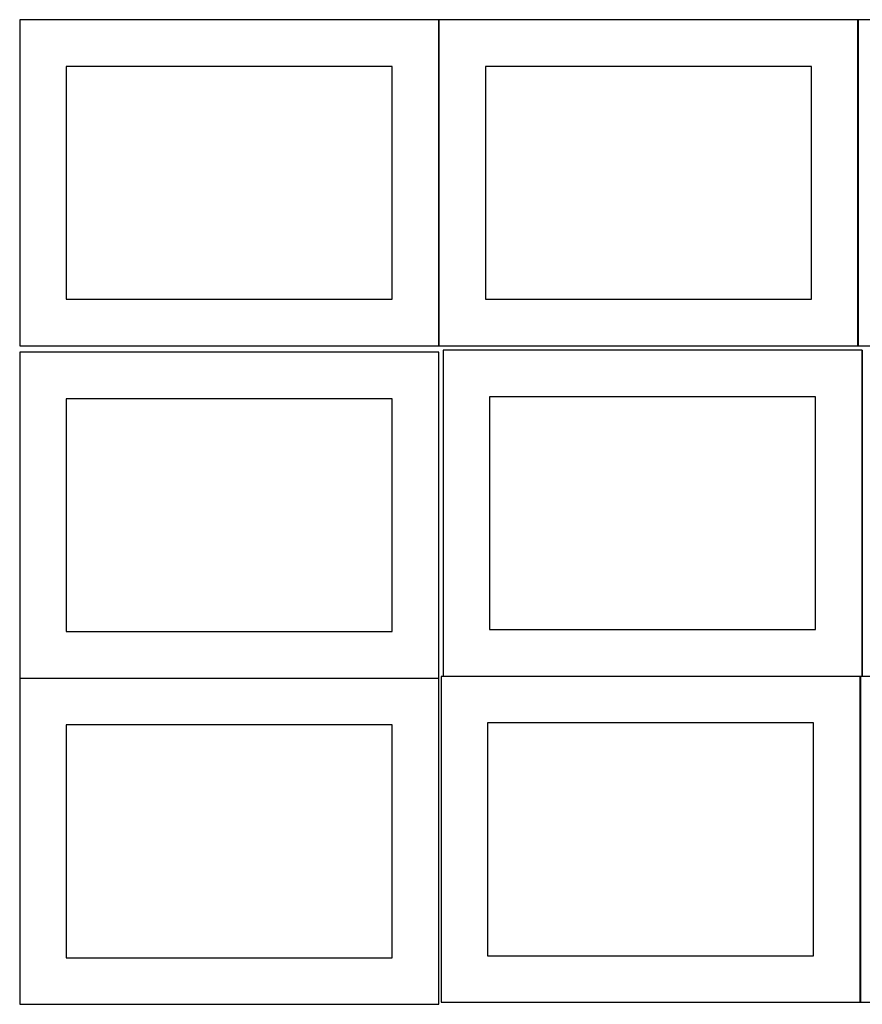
# Model space of a CAD drawing. Header units: millimetres. Extents: x 7 to 1243, y 7 to 2493.
# Tile 1 of 23: x 7 to 550, y 7 to 641. Entities that reach past the tile are written whole.
import ezdxf

# ---------------------------------------------------------------- set-up
doc = ezdxf.new("R2010")
doc.units = ezdxf.units.MM
doc.layers.add('COMMON', color=5, linetype='CONTINUOUS', true_color=0x0000ff)
doc.layers.add('CUT', color=7, linetype='CONTINUOUS', true_color=0x000000)

msp = doc.modelspace()

# ---------------------------------------------------------------- linework, layer by layer
at = {"layer": 'COMMON'}
for p, q in [((276.520933, 640.983864), (7.841928, 640.983864)), ((276.620933, 640.883863), (276.620933, 430.883863)), ((546.820935, 430.883863), (546.820935, 640.883863)), ((549.462863, 428.041933), (549.462863, 218.041933)), ((6.520933, 216.620967), (276.520933, 216.620967)), ((279.362863, 217.941932), (548.041929, 217.941932)), ((548.141929, 217.841932), (548.141929, 7.841932))]:
    msp.add_line(p, q, dxfattribs=at)
at = {"layer": 'CUT'}
for p, q in [((276.520933, 640.883863), (6.520933, 640.883863)), ((6.520933, 640.883863), (6.520933, 430.883863)), ((276.520933, 430.883863), (276.520933, 640.883863)), ((546.720934, 640.883863), (276.720934, 640.883863)), ((276.720934, 640.883863), (276.720934, 430.883863)), ((546.720934, 430.883863), (546.720934, 640.883863)), ((816.920935, 640.883863), (546.920935, 640.883863)), ((546.920935, 640.883863), (546.920935, 430.883863)), ((246.520933, 610.883863), (36.520933, 610.883863)), ((36.520933, 610.883863), (36.520933, 460.883863)), ((246.520933, 460.883863), (246.520933, 610.883863)), ((516.720934, 610.883863), (306.720934, 610.883863)), ((306.720934, 610.883863), (306.720934, 460.883863)), ((516.720934, 460.883863), (516.720934, 610.883863)), ((36.520933, 460.883863), (246.520933, 460.883863)), ((306.720934, 460.883863), (516.720934, 460.883863)), ((6.520933, 430.883863), (276.520933, 430.883863)), ((276.520933, 426.720968), (6.520933, 426.720968)), ((6.520933, 426.720968), (6.520933, 216.720968)), ((276.520933, 216.720968), (276.520933, 426.720968)), ((276.720934, 430.883863), (546.720934, 430.883863)), ((549.362863, 428.041933), (279.362863, 428.041933)), ((279.362863, 428.041933), (279.362863, 218.041933)), ((546.920935, 430.883863), (816.920935, 430.883863)), ((549.362863, 218.041933), (549.362863, 428.041933)), ((246.520933, 396.720968), (36.520933, 396.720968)), ((36.520933, 396.720968), (36.520933, 246.720968)), ((246.520933, 246.720968), (246.520933, 396.720968)), ((519.362863, 398.041933), (309.362863, 398.041933)), ((309.362863, 398.041933), (309.362863, 248.041933)), ((519.362863, 248.041933), (519.362863, 398.041933)), ((309.362863, 248.041933), (519.362863, 248.041933)), ((36.520933, 246.720968), (246.520933, 246.720968)), ((6.520933, 216.720968), (276.520933, 216.720968)), ((276.520933, 216.520967), (6.520933, 216.520967)), ((6.520933, 216.520967), (6.520933, 6.520967)), ((276.520933, 6.520967), (276.520933, 216.520967)), ((548.041929, 217.841932), (278.041929, 217.841932)), ((278.041929, 217.841932), (278.041929, 7.841932)), ((279.362863, 218.041933), (549.362863, 218.041933)), ((548.041929, 7.841932), (548.041929, 217.841932)), ((818.24193, 217.841932), (548.24193, 217.841932)), ((548.24193, 217.841932), (548.24193, 7.841932)), ((246.520933, 186.520967), (36.520933, 186.520967)), ((36.520933, 186.520967), (36.520933, 36.520967)), ((246.520933, 36.520967), (246.520933, 186.520967)), ((518.041929, 187.841932), (308.041929, 187.841932)), ((308.041929, 187.841932), (308.041929, 37.841932)), ((518.041929, 37.841932), (518.041929, 187.841932)), ((36.520933, 36.520967), (246.520933, 36.520967)), ((308.041929, 37.841932), (518.041929, 37.841932)), ((6.520933, 6.520967), (276.520933, 6.520967)), ((278.041929, 7.841932), (548.041929, 7.841932)), ((548.24193, 7.841932), (818.24193, 7.841932))]:
    msp.add_line(p, q, dxfattribs=at)

doc.saveas('drawing.dxf')
